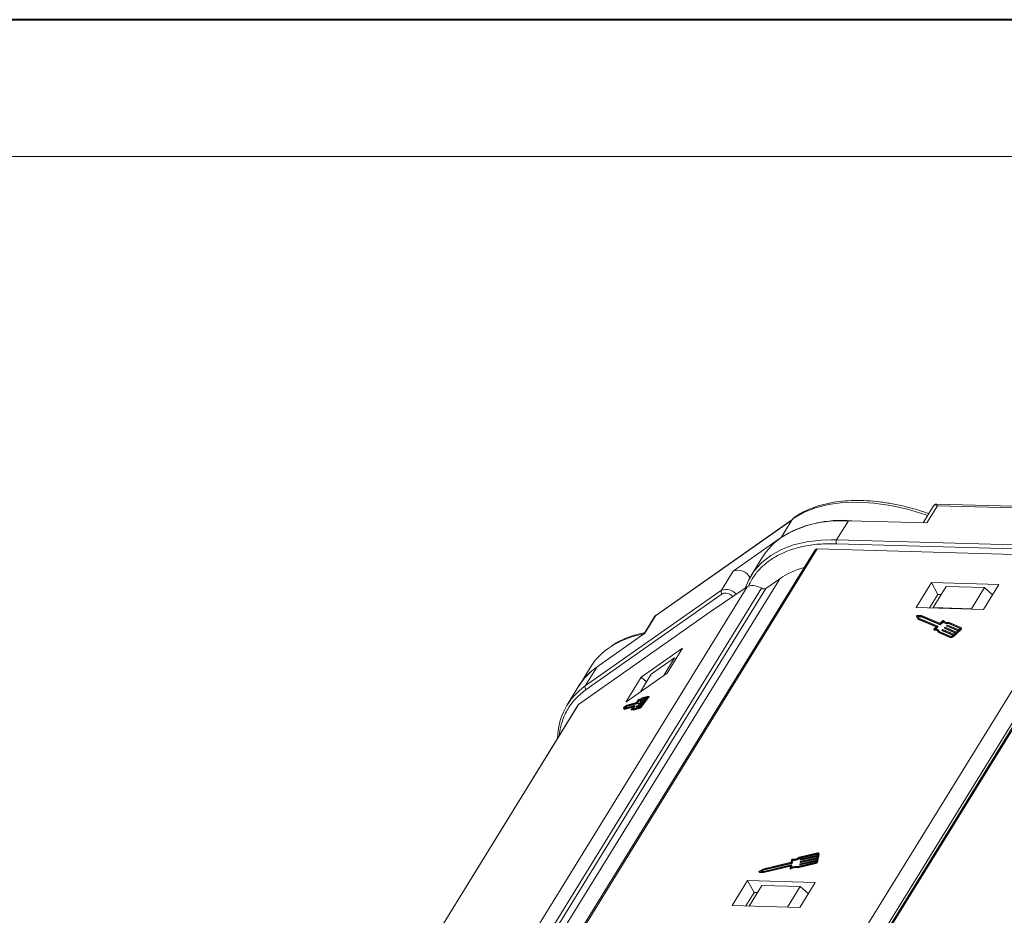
# Model space of a CAD drawing. Header units: millimetres. Extents: x 3698 to 5159, y 261 to 1294.
# Tile 30 of 46: x 4525 to 4650, y 1180 to 1294. Entities that reach past the tile are written whole.
import ezdxf

# ---------------------------------------------------------------- set-up
doc = ezdxf.new("R2010")
doc.units = ezdxf.units.MM

msp = doc.modelspace()

# ---------------------------------------------------------------- linework, layer by layer
at = {"color": 7, "lineweight": 40}
msp.add_line((5158.573, 1293.742), (3697.745, 1293.742), dxfattribs=at)
at = {"color": 7, "lineweight": 13}
msp.add_line((5141.182, 1276.351), (3784.699, 1276.351), dxfattribs=at)
at = {"color": 7, "linetype": 'Continuous', "lineweight": 15}
for p, q in [((4641.473, 1231.908), (4640.149, 1229.759)), ((4640.622, 1229.745), (4641.972, 1231.935)), ((4670.497, 1231.32), (4641.895, 1232.142)), ((4641.972, 1231.935), (4670.292, 1231.121)), ((4623.642, 1230.317), (4623.455, 1230.09)), ((4623.805, 1230.477), (4623.634, 1230.315)), ((4606.145, 1217.915), (4623.455, 1230.09)), ((4623.599, 1230.237), (4606.171, 1217.98)), ((4623.455, 1230.09), (4622.112, 1227.912)), ((4629.166, 1227.599), (4630.665, 1230.032)), ((4630.665, 1230.032), (4640.622, 1229.745)), ((4621.843, 1227.716), (4616.019, 1223.62)), ((4629.166, 1227.599), (4628.46, 1227.608)), ((4629.151, 1227.104), (4657.471, 1226.29)), ((4657.486, 1226.785), (4629.166, 1227.599)), ((4626.448, 1226.323), (4596.921, 1178.426)), ((4597.122, 1178.438), (4626.708, 1226.432)), ((4619.796, 1225.486), (4618.297, 1223.053)), ((4626.708, 1226.432), (4654.262, 1225.64)), ((4635.399, 1177.338), (4664.984, 1225.331)), ((4661.809, 1225.236), (4632.043, 1176.951)), ((4634.816, 1177.296), (4663.766, 1224.256)), ((4664.725, 1225.223), (4635.198, 1177.325)), ((4616.019, 1223.62), (4614.52, 1221.188)), ((4617.783, 1221.621), (4589.433, 1175.632)), ((4594.454, 1178.08), (4621.93, 1222.651)), ((4613.214, 1218.511), (4617.783, 1221.621)), ((4621.93, 1222.651), (4620.148, 1221.398)), ((4641.216, 1222.152), (4639.266, 1218.99)), ((4649.785, 1221.906), (4641.216, 1222.152)), ((4641.216, 1222.152), (4642.03, 1220.643)), ((4643.088, 1221.653), (4641.439, 1218.977)), ((4647.944, 1221.513), (4643.088, 1221.653)), ((4646.295, 1218.838), (4647.944, 1221.513)), ((4647.836, 1218.744), (4649.785, 1221.906)), ((4647.944, 1221.513), (4648.982, 1220.602)), ((4592.535, 1177.506), (4619.618, 1221.44)), ((4620.148, 1221.398), (4593.245, 1177.756)), ((4614.52, 1221.188), (4597.21, 1209.013)), ((4597.323, 1208.55), (4614.633, 1220.725)), ((4642.03, 1220.643), (4640.981, 1218.941)), ((4642.458, 1220.631), (4642.03, 1220.643)), ((4596.372, 1206.666), (4613.214, 1218.511)), ((4606.066, 1217.867), (4604.658, 1215.582)), ((4604.795, 1215.726), (4606.145, 1217.915)), ((4606.145, 1217.915), (4606.09, 1217.851)), ((4606.174, 1217.976), (4606.145, 1217.915)), ((4639.266, 1218.99), (4647.836, 1218.744)), ((4639.325, 1217.885), (4639.366, 1217.809)), ((4639.326, 1217.884), (4639.527, 1217.556)), ((4639.366, 1217.808), (4639.326, 1217.884)), ((4639.366, 1217.809), (4639.366, 1217.808)), ((4639.366, 1217.808), (4639.568, 1217.481)), ((4639.963, 1217.968), (4639.406, 1217.96)), ((4639.892, 1217.879), (4639.482, 1217.873)), ((4639.482, 1217.873), (4639.631, 1217.632)), ((4639.529, 1217.797), (4639.933, 1217.803)), ((4642.275, 1216.877), (4639.892, 1217.879)), ((4639.933, 1217.803), (4639.892, 1217.879)), ((4639.933, 1217.803), (4642.316, 1216.801)), ((4642.283, 1216.992), (4639.963, 1217.968)), ((4641.439, 1218.977), (4641.435, 1218.928)), ((4646.295, 1218.838), (4641.439, 1218.977)), ((4646.353, 1218.786), (4646.295, 1218.838)), ((4639.527, 1217.556), (4641.867, 1216.572)), ((4639.568, 1217.481), (4639.527, 1217.556)), ((4639.568, 1217.481), (4641.824, 1216.532)), ((4639.631, 1217.632), (4642.014, 1216.63)), ((4641.867, 1216.572), (4641.53, 1216.254)), ((4642.012, 1216.601), (4641.675, 1216.283)), ((4641.785, 1216.273), (4642.052, 1216.525)), ((4642.052, 1216.525), (4642.012, 1216.601)), ((4642.061, 1216.549), (4642.02, 1216.624)), ((4642.316, 1216.801), (4642.275, 1216.877)), ((4642.653, 1217.207), (4642.317, 1216.889)), ((4642.357, 1216.813), (4642.317, 1216.889)), ((4642.64, 1217.302), (4642.325, 1217.004)), ((4642.357, 1216.813), (4642.694, 1217.132)), ((4642.694, 1217.132), (4642.653, 1217.207)), ((4642.741, 1217.306), (4642.736, 1217.316)), ((4642.736, 1217.316), (4642.741, 1217.306)), ((4643.168, 1216.682), (4643.209, 1216.607)), ((4644.608, 1216.074), (4643.175, 1216.677)), ((4643.215, 1216.601), (4643.175, 1216.677)), ((4643.177, 1216.706), (4643.22, 1216.747)), ((4643.215, 1216.601), (4644.566, 1216.033)), ((4643.262, 1216.759), (4644.695, 1216.156)), ((4644.874, 1216.379), (4643.33, 1217.028)), ((4643.371, 1216.952), (4643.33, 1217.028)), ((4643.371, 1216.952), (4644.871, 1216.322)), ((4644.961, 1216.461), (4643.392, 1217.12)), ((4598.709, 1211.446), (4604.795, 1215.726)), ((4641.513, 1216.207), (4641.554, 1216.131)), ((4641.588, 1216.117), (4641.547, 1216.193)), ((4642.085, 1215.886), (4643.654, 1215.226)), ((4642.126, 1215.81), (4642.085, 1215.886)), ((4642.126, 1215.81), (4643.694, 1215.151)), ((4642.204, 1215.97), (4642.163, 1216.045)), ((4642.197, 1215.958), (4643.741, 1215.308)), ((4642.558, 1216.106), (4642.599, 1216.03)), ((4643.998, 1215.497), (4642.565, 1216.1)), ((4642.605, 1216.025), (4642.565, 1216.1)), ((4642.567, 1216.129), (4642.61, 1216.17)), ((4642.605, 1216.025), (4643.956, 1215.457)), ((4642.652, 1216.183), (4644.085, 1215.58)), ((4642.863, 1216.394), (4642.904, 1216.319)), ((4644.303, 1215.786), (4642.87, 1216.389)), ((4642.91, 1216.313), (4642.87, 1216.389)), ((4642.872, 1216.417), (4642.915, 1216.459)), ((4642.91, 1216.313), (4644.261, 1215.745)), ((4642.957, 1216.471), (4644.39, 1215.868)), ((4643.824, 1215.333), (4643.998, 1215.497)), ((4643.903, 1215.3), (4644.949, 1216.287)), ((4643.944, 1215.224), (4643.903, 1215.3)), ((4643.944, 1215.224), (4644.99, 1216.212)), ((4644.085, 1215.58), (4644.303, 1215.786)), ((4644.39, 1215.868), (4644.608, 1216.074)), ((4644.695, 1216.156), (4644.87, 1216.321)), ((4644.888, 1216.351), (4644.874, 1216.379)), ((4644.949, 1216.287), (4644.99, 1216.212)), ((4645.039, 1216.353), (4644.999, 1216.428)), ((4643.654, 1215.226), (4643.694, 1215.151)), ((4609.568, 1213.797), (4604.33, 1210.114)), ((4607.619, 1210.635), (4609.568, 1213.797)), ((4608.577, 1212.585), (4605.609, 1210.497)), ((4607.188, 1210.332), (4608.577, 1212.585)), ((4608.577, 1212.585), (4608.77, 1212.503)), ((4597.874, 1211.405), (4596.42, 1209.045)), ((4597.21, 1209.013), (4598.709, 1211.446)), ((4602.381, 1206.951), (4607.619, 1210.635)), ((4605.609, 1210.497), (4604.22, 1208.245)), ((4596.414, 1209.035), (4594.915, 1206.602)), ((4604.33, 1210.114), (4602.381, 1206.951)), ((4604.33, 1210.114), (4605.019, 1209.54)), ((4596.317, 1206.608), (4567.984, 1160.648)), ((4568.018, 1160.672), (4596.372, 1206.666)), ((4602.499, 1206.557), (4602.152, 1206.299)), ((4602.214, 1206.164), (4603.451, 1206.514)), ((4603.671, 1206.81), (4602.434, 1206.46)), ((4603.703, 1206.897), (4602.499, 1206.557)), ((4602.513, 1206.394), (4603.75, 1206.744)), ((4603.443, 1206.492), (4603.16, 1206.111)), ((4603.522, 1206.426), (4603.443, 1206.492)), ((4603.532, 1206.448), (4603.453, 1206.514)), ((4604.411, 1206.591), (4603.667, 1206.38)), ((4603.75, 1206.744), (4603.671, 1206.81)), ((4603.982, 1207.219), (4603.699, 1206.838)), ((4603.778, 1206.772), (4603.699, 1206.838)), ((4603.996, 1207.282), (4603.731, 1206.925)), ((4603.74, 1206.479), (4604.484, 1206.69)), ((4603.778, 1206.772), (4604.06, 1207.151)), ((4603.921, 1206.726), (4604, 1206.66)), ((4604.667, 1206.936), (4603.923, 1206.726)), ((4604.002, 1206.66), (4603.923, 1206.726)), ((4603.931, 1206.748), (4603.968, 1206.797)), ((4603.992, 1207.207), (4604.071, 1207.141)), ((4603.996, 1206.825), (4604.74, 1207.035)), ((4604.002, 1206.66), (4604.584, 1206.825)), ((4604.107, 1207.296), (4604.058, 1207.337)), ((4604.059, 1207.335), (4604.106, 1207.296)), ((4604.177, 1207.071), (4604.256, 1207.006)), ((4604.924, 1207.282), (4604.179, 1207.071)), ((4604.259, 1207.005), (4604.179, 1207.071)), ((4604.188, 1207.093), (4604.224, 1207.142)), ((4604.253, 1207.17), (4604.997, 1207.381)), ((4604.259, 1207.005), (4604.841, 1207.17)), ((4604.264, 1206.393), (4604.411, 1206.591)), ((4604.305, 1206.405), (4605.184, 1207.59)), ((4605.159, 1207.622), (4604.358, 1207.395)), ((4604.437, 1207.329), (4604.358, 1207.395)), ((4604.384, 1206.339), (4605.263, 1207.524)), ((4605.233, 1207.72), (4604.419, 1207.49)), ((4604.437, 1207.329), (4605.097, 1207.516)), ((4604.484, 1206.69), (4604.667, 1206.936)), ((4604.74, 1207.035), (4604.924, 1207.282)), ((4604.997, 1207.381), (4605.143, 1207.578)), ((4605.165, 1207.617), (4605.159, 1207.622)), ((4605.184, 1207.59), (4605.263, 1207.524)), ((4605.324, 1207.654), (4605.245, 1207.719)), ((4602.085, 1206.209), (4602.133, 1206.063)), ((4602.133, 1206.063), (4603.347, 1206.407)), ((4602.212, 1205.997), (4602.133, 1206.063)), ((4602.434, 1206.46), (4602.179, 1206.271)), ((4602.179, 1206.271), (4602.214, 1206.164)), ((4602.258, 1206.205), (4602.179, 1206.271)), ((4602.212, 1205.997), (4603.264, 1206.295)), ((4602.258, 1206.205), (4602.513, 1206.394)), ((4602.267, 1206.179), (4602.258, 1206.205)), ((4602.513, 1206.394), (4602.434, 1206.46)), ((4603.043, 1205.982), (4603.122, 1205.916)), ((4603.139, 1205.923), (4603.06, 1205.989)), ((4603.347, 1206.407), (4603.064, 1206.025)), ((4603.32, 1206.009), (4604.134, 1206.24)), ((4603.399, 1205.943), (4603.32, 1206.009)), ((4603.355, 1206.202), (4603.522, 1206.426)), ((4603.464, 1206.128), (4603.389, 1206.191)), ((4603.399, 1205.943), (4604.213, 1206.174)), ((4603.406, 1206.111), (4604.207, 1206.338)), ((4603.665, 1206.38), (4603.744, 1206.315)), ((4603.746, 1206.314), (4603.667, 1206.38)), ((4603.675, 1206.402), (4603.711, 1206.451)), ((4603.746, 1206.314), (4604.328, 1206.479)), ((4604.134, 1206.24), (4604.213, 1206.174)), ((4604.384, 1206.339), (4604.305, 1206.405)), ((4626.737, 1187.784), (4624.424, 1187.236)), ((4626.923, 1187.673), (4626.882, 1187.748)), ((4623.382, 1186.586), (4619.932, 1185.768)), ((4619.94, 1185.689), (4623.453, 1186.522)), ((4623.442, 1186.912), (4623.382, 1186.586)), ((4623.453, 1186.522), (4623.494, 1186.446)), ((4623.487, 1186.55), (4623.547, 1186.876)), ((4623.527, 1186.474), (4623.487, 1186.55)), ((4623.527, 1186.474), (4623.588, 1186.801)), ((4623.547, 1186.876), (4623.588, 1186.801)), ((4624.189, 1185.97), (4626.503, 1186.518)), ((4626.518, 1186.603), (4624.242, 1186.063)), ((4624.445, 1187.16), (4626.721, 1187.7)), ((4624.445, 1187.16), (4624.485, 1187.085)), ((4624.485, 1187.085), (4626.762, 1187.624)), ((4624.501, 1186.327), (4626.616, 1186.827)), ((4626.631, 1186.912), (4624.517, 1186.411)), ((4624.539, 1186.678), (4624.531, 1186.636)), ((4624.532, 1186.628), (4624.573, 1186.552)), ((4624.542, 1186.251), (4626.599, 1186.738)), ((4624.556, 1186.622), (4626.67, 1187.123)), ((4624.556, 1186.622), (4624.597, 1186.546)), ((4626.686, 1187.207), (4624.572, 1186.706)), ((4624.593, 1186.974), (4624.586, 1186.931)), ((4624.587, 1186.923), (4624.627, 1186.848)), ((4624.597, 1186.546), (4626.654, 1187.034)), ((4624.611, 1186.917), (4626.725, 1187.418)), ((4624.611, 1186.917), (4624.652, 1186.842)), ((4626.741, 1187.502), (4624.626, 1187.002)), ((4624.652, 1186.842), (4626.708, 1187.329)), ((4626.503, 1186.518), (4626.543, 1186.443)), ((4626.616, 1186.827), (4626.584, 1186.659)), ((4626.67, 1187.123), (4626.631, 1186.912)), ((4626.725, 1187.418), (4626.686, 1187.207)), ((4626.701, 1186.686), (4626.888, 1187.699)), ((4626.742, 1186.611), (4626.701, 1186.686)), ((4626.762, 1187.624), (4626.721, 1187.7)), ((4626.772, 1187.671), (4626.741, 1187.502)), ((4626.742, 1186.611), (4626.929, 1187.623)), ((4626.888, 1187.699), (4626.929, 1187.623)), ((4619.299, 1185.4), (4619.34, 1185.324)), ((4619.325, 1185.386), (4619.853, 1185.346)), ((4619.366, 1185.31), (4619.325, 1185.386)), ((4619.932, 1185.768), (4619.34, 1185.463)), ((4619.366, 1185.31), (4619.894, 1185.271)), ((4619.504, 1185.465), (4619.94, 1185.689)), ((4619.893, 1185.436), (4619.504, 1185.465)), ((4619.668, 1185.453), (4619.98, 1185.614)), ((4619.853, 1185.346), (4623.274, 1186.157)), ((4619.894, 1185.271), (4619.853, 1185.346)), ((4623.407, 1186.269), (4619.893, 1185.436)), ((4619.894, 1185.271), (4623.287, 1186.075)), ((4619.94, 1185.689), (4619.98, 1185.614)), ((4619.98, 1185.614), (4623.494, 1186.446)), ((4623.3, 1186.143), (4623.243, 1185.837)), ((4623.245, 1185.821), (4623.286, 1185.745)), ((4623.295, 1186.118), (4623.274, 1186.157)), ((4623.36, 1185.744), (4623.319, 1185.819)), ((4623.371, 1185.928), (4623.432, 1186.255)), ((4623.472, 1186.187), (4623.431, 1186.263)), ((4623.431, 1185.956), (4623.473, 1186.179)), ((4623.432, 1186.255), (4623.473, 1186.179)), ((4624.23, 1185.895), (4624.189, 1185.97)), ((4624.23, 1185.895), (4626.543, 1186.443)), ((4624.484, 1186.383), (4624.476, 1186.341)), ((4624.477, 1186.332), (4624.518, 1186.257)), ((4624.501, 1186.327), (4624.542, 1186.251)), ((4617.852, 1184.253), (4615.903, 1181.09)), ((4626.422, 1184.006), (4617.852, 1184.253)), ((4617.852, 1184.253), (4618.667, 1182.744)), ((4624.472, 1180.844), (4626.422, 1184.006)), ((4617.617, 1181.041), (4618.667, 1182.744)), ((4619.665, 1183.656), (4618.045, 1181.029)), ((4618.667, 1182.744), (4619.095, 1182.731)), ((4619.665, 1183.656), (4624.521, 1183.516)), ((4622.901, 1180.889), (4624.521, 1183.516)), ((4624.521, 1183.516), (4625.558, 1182.606)), ((4615.903, 1181.09), (4624.472, 1180.844))]:
    msp.add_line(p, q, dxfattribs=at)
at = {"color": 7, "linetype": 'Continuous', "lineweight": 15, "flags": 128}
for points in [[(4640.732, 1230.704), (4640.365, 1230.83), (4638.167, 1231.487), (4636.001, 1231.971), (4633.893, 1232.277), (4631.864, 1232.401), (4629.937, 1232.342), (4628.132, 1232.1), (4626.47, 1231.679), (4624.967, 1231.082), (4623.642, 1230.317)], [(4623.642, 1230.317), (4623.637, 1230.317), (4623.633, 1230.315), (4623.632, 1230.311), (4623.633, 1230.307)], [(4630.665, 1230.032), (4628.715, 1229.997), (4626.885, 1229.778), (4625.196, 1229.377), (4623.667, 1228.799), (4622.314, 1228.049), (4621.153, 1227.137), (4620.195, 1226.071), (4619.796, 1225.486)], [(4628.46, 1227.608), (4627.215, 1227.564), (4625.385, 1227.345), (4623.697, 1226.944), (4622.167, 1226.366), (4620.815, 1225.616), (4619.653, 1224.704), (4618.695, 1223.639), (4617.952, 1222.432), (4617.545, 1221.459)], [(4639.326, 1217.884), (4639.322, 1217.894), (4639.324, 1217.906), (4639.331, 1217.919), (4639.342, 1217.932), (4639.356, 1217.943), (4639.372, 1217.952), (4639.389, 1217.957), (4639.406, 1217.96)], [(4642.014, 1216.63), (4642.017, 1216.628), (4642.019, 1216.625), (4642.021, 1216.621), (4642.021, 1216.618), (4642.02, 1216.614), (4642.018, 1216.609), (4642.015, 1216.605), (4642.012, 1216.601)], [(4642.64, 1217.302), (4642.652, 1217.312), (4642.666, 1217.32), (4642.681, 1217.326), (4642.695, 1217.329), (4642.709, 1217.33), (4642.721, 1217.328), (4642.73, 1217.323), (4642.736, 1217.316)], [(4643.175, 1216.677), (4643.171, 1216.679), (4643.169, 1216.681), (4643.167, 1216.685), (4643.167, 1216.689), (4643.168, 1216.693), (4643.17, 1216.697), (4643.173, 1216.701), (4643.177, 1216.706)], [(4641.547, 1216.193), (4641.534, 1216.194), (4641.524, 1216.197), (4641.516, 1216.203), (4641.512, 1216.211), (4641.511, 1216.221), (4641.514, 1216.232), (4641.52, 1216.243), (4641.53, 1216.254)], [(4642.214, 1215.95), (4642.213, 1215.952), (4642.204, 1215.97)], [(4642.565, 1216.1), (4642.561, 1216.102), (4642.559, 1216.105), (4642.557, 1216.108), (4642.557, 1216.112), (4642.558, 1216.116), (4642.56, 1216.121), (4642.563, 1216.125), (4642.567, 1216.129)], [(4642.87, 1216.389), (4642.866, 1216.391), (4642.864, 1216.393), (4642.862, 1216.397), (4642.862, 1216.4), (4642.863, 1216.405), (4642.865, 1216.409), (4642.868, 1216.413), (4642.872, 1216.417)], [(4644.87, 1216.321), (4644.877, 1216.329), (4644.883, 1216.338), (4644.887, 1216.346), (4644.889, 1216.355), (4644.888, 1216.362), (4644.886, 1216.369), (4644.881, 1216.374), (4644.874, 1216.379)], [(4644.961, 1216.461), (4644.981, 1216.449), (4644.996, 1216.432), (4645.005, 1216.412), (4645.006, 1216.389), (4645.001, 1216.364), (4644.99, 1216.338), (4644.972, 1216.312), (4644.949, 1216.287)], [(4596.372, 1206.666), (4596.325, 1206.621), (4596.317, 1206.608)], [(4603.451, 1206.514), (4603.453, 1206.514), (4603.453, 1206.513), (4603.453, 1206.512), (4603.453, 1206.509), (4603.451, 1206.506), (4603.449, 1206.502), (4603.446, 1206.497), (4603.443, 1206.492)], [(4603.923, 1206.726), (4603.921, 1206.726), (4603.921, 1206.727), (4603.921, 1206.728), (4603.921, 1206.731), (4603.923, 1206.734), (4603.925, 1206.738), (4603.928, 1206.743), (4603.931, 1206.748)], [(4604.358, 1207.395), (4604.287, 1207.336), (4604.22, 1207.286), (4604.161, 1207.247), (4604.108, 1207.219), (4604.063, 1207.202), (4604.027, 1207.196), (4604, 1207.202), (4603.982, 1207.219)], [(4603.996, 1207.282), (4604.006, 1207.295), (4604.017, 1207.307), (4604.027, 1207.318), (4604.037, 1207.327), (4604.045, 1207.333), (4604.052, 1207.337), (4604.057, 1207.338), (4604.059, 1207.335)], [(4604, 1206.66), (4604.001, 1206.66), (4604.002, 1206.66)], [(4604.419, 1207.49), (4604.345, 1207.428), (4604.278, 1207.377), (4604.218, 1207.338), (4604.167, 1207.311), (4604.124, 1207.298), (4604.092, 1207.297), (4604.07, 1207.31), (4604.059, 1207.335)], [(4604.071, 1207.141), (4604.079, 1207.136), (4604.106, 1207.13), (4604.143, 1207.136), (4604.187, 1207.153), (4604.24, 1207.181), (4604.3, 1207.221), (4604.366, 1207.27), (4604.437, 1207.329)], [(4604.179, 1207.071), (4604.178, 1207.071), (4604.177, 1207.072), (4604.177, 1207.074), (4604.178, 1207.077), (4604.179, 1207.08), (4604.181, 1207.084), (4604.184, 1207.088), (4604.188, 1207.093)], [(4604.256, 1207.006), (4604.257, 1207.005), (4604.259, 1207.005)], [(4605.143, 1207.578), (4605.15, 1207.588), (4605.156, 1207.597), (4605.16, 1207.605), (4605.163, 1207.611), (4605.165, 1207.617), (4605.164, 1207.62), (4605.163, 1207.622), (4605.159, 1207.622)], [(4605.233, 1207.72), (4605.242, 1207.721), (4605.248, 1207.716), (4605.248, 1207.705), (4605.244, 1207.689), (4605.235, 1207.669), (4605.222, 1207.645), (4605.205, 1207.618), (4605.184, 1207.59)], [(4605.263, 1207.524), (4605.284, 1207.552), (4605.301, 1207.579), (4605.314, 1207.603), (4605.323, 1207.623), (4605.327, 1207.639), (4605.327, 1207.65), (4605.324, 1207.654)], [(4603.06, 1205.989), (4603.052, 1205.983), (4603.046, 1205.981), (4603.043, 1205.982), (4603.042, 1205.986), (4603.044, 1205.993), (4603.048, 1206.002), (4603.055, 1206.013), (4603.064, 1206.025)], [(4603.06, 1205.989), (4603.125, 1206.036), (4603.182, 1206.07), (4603.23, 1206.093), (4603.27, 1206.102), (4603.298, 1206.098), (4603.317, 1206.081), (4603.324, 1206.051), (4603.32, 1206.009)], [(4603.16, 1206.111), (4603.22, 1206.15), (4603.272, 1206.179), (4603.317, 1206.196), (4603.354, 1206.202), (4603.381, 1206.196), (4603.399, 1206.179), (4603.407, 1206.151), (4603.406, 1206.111)], [(4603.522, 1206.426), (4603.525, 1206.431), (4603.528, 1206.436), (4603.53, 1206.44), (4603.532, 1206.443), (4603.533, 1206.446), (4603.533, 1206.447), (4603.532, 1206.448)], [(4603.667, 1206.38), (4603.665, 1206.38), (4603.664, 1206.381), (4603.664, 1206.383), (4603.665, 1206.385), (4603.666, 1206.389), (4603.669, 1206.393), (4603.671, 1206.397), (4603.675, 1206.402)], [(4603.744, 1206.315), (4603.744, 1206.314), (4603.746, 1206.314)], [(4626.737, 1187.784), (4626.771, 1187.79), (4626.802, 1187.79), (4626.83, 1187.786), (4626.854, 1187.776), (4626.872, 1187.762), (4626.884, 1187.744), (4626.89, 1187.723), (4626.888, 1187.699)], [(4624.531, 1186.636), (4624.531, 1186.632), (4624.532, 1186.628), (4624.534, 1186.625), (4624.537, 1186.623), (4624.541, 1186.622), (4624.545, 1186.621), (4624.55, 1186.621), (4624.556, 1186.622)], [(4624.586, 1186.931), (4624.585, 1186.927), (4624.586, 1186.924), (4624.588, 1186.921), (4624.591, 1186.918), (4624.595, 1186.917), (4624.6, 1186.916), (4624.605, 1186.916), (4624.611, 1186.917)], [(4626.721, 1187.7), (4626.733, 1187.702), (4626.743, 1187.702), (4626.752, 1187.7), (4626.76, 1187.697), (4626.766, 1187.692), (4626.77, 1187.686), (4626.772, 1187.679), (4626.772, 1187.671)], [(4619.325, 1185.386), (4619.312, 1185.389), (4619.302, 1185.395), (4619.297, 1185.404), (4619.297, 1185.416), (4619.302, 1185.429), (4619.311, 1185.442), (4619.324, 1185.453), (4619.34, 1185.463)], [(4623.319, 1185.819), (4623.305, 1185.812), (4623.29, 1185.808), (4623.276, 1185.807), (4623.264, 1185.808), (4623.254, 1185.812), (4623.247, 1185.819), (4623.243, 1185.827), (4623.243, 1185.837)], [(4623.274, 1186.157), (4623.28, 1186.158), (4623.285, 1186.158), (4623.29, 1186.157), (4623.294, 1186.155), (4623.297, 1186.153), (4623.299, 1186.15), (4623.3, 1186.147), (4623.3, 1186.143)], [(4623.286, 1185.745), (4623.287, 1185.743), (4623.294, 1185.737), (4623.304, 1185.733), (4623.317, 1185.731), (4623.331, 1185.733), (4623.346, 1185.737), (4623.36, 1185.744)], [(4623.432, 1186.255), (4623.432, 1186.259), (4623.431, 1186.262), (4623.429, 1186.265), (4623.426, 1186.267), (4623.422, 1186.269), (4623.417, 1186.27), (4623.412, 1186.27), (4623.407, 1186.269)], [(4624.476, 1186.341), (4624.476, 1186.337), (4624.477, 1186.333), (4624.479, 1186.33), (4624.482, 1186.328), (4624.486, 1186.326), (4624.491, 1186.325), (4624.496, 1186.326), (4624.501, 1186.327)]]:
    msp.add_lwpolyline(points, dxfattribs=at)
at = {"color": 7, "linetype": 'Continuous', "lineweight": 15}
for centre, radius, start, end in [((4629.805, 1215.361), 14.715, 84.97362, 121.55231), ((4629.636, 1227.338), 0.538, 150.95613, 205.74517), ((4626.672, 1226.152), 0.282, 82.73307, 142.65777), ((4627.508, 1214.448), 9.92, 104.3304, 124.21521), ((4616.603, 1221.938), 1.781, 29.4306, 109.15058), ((4614.859, 1221.025), 0.376, 154.44472, 233.16064), ((4615.091, 1219.554), 1.731, 40.6771, 109.28066), ((4619.92, 1221.896), 0.548, 236.46199, 294.58192), ((4642.04, 1216.543), 0.021, 304.18773, 16.79947), ((4642.285, 1216.919), 0.0436, 256.65876, 316.22204), ((4642.293, 1217.035), 0.0436, 256.65876, 316.22204), ((4642.326, 1216.844), 0.0436, 256.65876, 316.22204), ((4643.145, 1217.696), 0.693, 224.85727, 285.46591), ((4643.186, 1217.621), 0.693, 224.85727, 285.46591), ((4643.2, 1217.677), 0.588, 217.86047, 289.03364), ((4643.22, 1216.613), 0.0121, 209.18743, 249.41863), ((4643.252, 1216.717), 0.0436, 76.65876, 136.22204), ((4606.847, 1203.781), 12.06, 100.26508, 122.403), ((4641.648, 1215.745), 0.459, 17.87163, 102.66726), ((4641.582, 1216.151), 0.0337, 214.61981, 280.50709), ((4641.666, 1215.576), 0.547, 42.50939, 98.19588), ((4641.73, 1215.789), 0.497, 19.88446, 96.34019), ((4642.61, 1216.036), 0.0121, 209.18743, 249.41863), ((4642.642, 1216.14), 0.0436, 76.65876, 136.22204), ((4642.915, 1216.324), 0.0121, 209.18743, 249.41863), ((4642.947, 1216.428), 0.0436, 76.65876, 136.22204), ((4643.714, 1215.481), 0.262, 256.65876, 316.22204), ((4643.761, 1215.393), 0.0872, 256.65876, 316.22204), ((4644.919, 1216.316), 0.126, 304.18773, 16.79947), ((4643.755, 1215.405), 0.262, 256.65876, 316.22204), ((4604.91, 1207.011), 8.294, 123.05924, 148.01507), ((4603.448, 1204.662), 8.283, 122.71592, 148.70451), ((4603.352, 1204.728), 8.166, 124.65166, 148.17094), ((4601.972, 1202.24), 8.28, 125.11155, 179.22942), ((4597.549, 1208.851), 0.376, 154.44472, 233.16064), ((4603.624, 1206.887), 0.0893, 301.1497, 326.83771), ((4603.657, 1206.974), 0.0893, 301.1497, 326.83771), ((4603.703, 1206.821), 0.0893, 301.1497, 326.83771), ((4604.043, 1206.748), 0.0893, 121.1497, 146.83771), ((4604.299, 1207.094), 0.0893, 121.1497, 146.83771), ((4602.261, 1206.149), 0.186, 125.70683, 161.15211), ((4603.124, 1205.934), 0.0184, 263.42534, 322.20856), ((4603.522, 1205.483), 0.583, 109.96332, 131.09818), ((4603.786, 1206.403), 0.0893, 121.1497, 146.83771), ((4603.857, 1206.698), 0.536, 301.1497, 326.83771), ((4604.115, 1206.491), 0.179, 301.1497, 326.83771), ((4603.936, 1206.632), 0.536, 301.1497, 326.83771), ((4623.526, 1186.881), 0.0895, 85.73675, 159.43857), ((4623.446, 1186.565), 0.0436, 280.47925, 340.04254), ((4623.486, 1186.489), 0.0436, 280.47925, 340.04254), ((4623.606, 1188.351), 1.383, 266.96732, 306.27921), ((4623.529, 1188.492), 1.616, 270.62184, 304.50109), ((4623.57, 1188.416), 1.616, 270.62184, 304.50109), ((4624.58, 1186.663), 0.0436, 100.47925, 160.04254), ((4624.589, 1186.566), 0.021, 219.90183, 292.51357), ((4624.634, 1186.959), 0.0436, 100.47925, 160.04254), ((4624.643, 1186.861), 0.021, 219.90183, 292.51357), ((4626.455, 1186.776), 0.262, 280.47925, 340.04254), ((4626.502, 1186.688), 0.0872, 280.47925, 340.04254), ((4626.496, 1186.7), 0.262, 280.47925, 340.04254), ((4626.858, 1187.639), 0.0725, 347.28267, 27.51386), ((4619.365, 1185.34), 0.0299, 212.24433, 271.76784), ((4623.943, 1184.808), 1.188, 78.0397, 121.68332), ((4623.984, 1184.733), 1.188, 78.0397, 121.68332), ((4623.998, 1184.76), 1.326, 79.41771, 118.19154), ((4623.461, 1186.182), 0.0121, 347.28267, 27.51386), ((4624.525, 1186.368), 0.0436, 100.47925, 160.04254), ((4624.534, 1186.27), 0.021, 219.90183, 292.51357)]:
    msp.add_arc(centre, radius, start, end, dxfattribs=at)
msp.add_ellipse((4619.26, 1220.391), major_axis=(-1.66, 1.042), ratio=0.5550972, start_param=4.8424689, end_param=6.0446942, dxfattribs=at)
for points, knots in [([(4640.877, 1230.94), (4640.452, 1231.084), (4639.473, 1231.417), (4637.938, 1231.828), (4636.277, 1232.188), (4634.623, 1232.442), (4632.996, 1232.586), (4631.409, 1232.616), (4629.878, 1232.529), (4628.413, 1232.32), (4627.024, 1231.99), (4625.728, 1231.532), (4624.634, 1231.021), (4624.031, 1230.609), (4623.781, 1230.439)], [0, 0, 0, 0, 0.0636357, 0.146679, 0.2312931, 0.3170577, 0.4036835, 0.4909811, 0.5788415, 0.6672174, 0.7561242, 0.8456542, 0.9359858, 1, 1, 1, 1]), ([(4641.972, 1231.935), (4641.861, 1231.98), (4641.689, 1232.051), (4641.534, 1231.998), (4641.477, 1231.908), (4641.451, 1231.867)], [0, 0, 0, 0, 0.4984129, 0.772928, 1, 1, 1, 1]), ([(4641.894, 1232.142), (4641.843, 1232.139), (4641.756, 1232.134), (4641.609, 1232.068), (4641.542, 1231.991), (4641.505, 1231.95)], [0, 0, 0, 0, 0.3893829, 0.6668621, 1, 1, 1, 1]), ([(4641.895, 1232.137), (4641.895, 1232.139), (4641.894, 1232.158), (4641.912, 1232.092), (4641.952, 1231.987), (4641.972, 1231.935)], [0, 0, 0, 0, 0.0445635, 0.5218464, 1, 1, 1, 1]), ([(4623.816, 1230.484), (4623.781, 1230.459), (4623.718, 1230.414), (4623.666, 1230.347), (4623.642, 1230.317)], [0, 0, 0, 0, 0.5422179, 1, 1, 1, 1]), ([(4617.955, 1221.646), (4618.107, 1221.979), (4618.452, 1222.731), (4619.239, 1223.752), (4620.255, 1224.714), (4621.455, 1225.519), (4622.941, 1226.225), (4624.749, 1226.767), (4626.867, 1227.099), (4628.398, 1227.102), (4629.151, 1227.104)], [0, 0, 0, 0, 0.094424, 0.21340103, 0.33239686, 0.44889503, 0.5654116, 0.71443323, 0.8593966, 1, 1, 1, 1]), ([(4614.633, 1220.725), (4614.697, 1220.757), (4614.828, 1220.825), (4615.115, 1220.826), (4615.429, 1220.747), (4615.737, 1220.6), (4615.905, 1220.465), (4615.987, 1220.399)], [0, 0, 0, 0, 0.1974684, 0.4061658, 0.6148631, 0.8123315, 1, 1, 1, 1]), ([(4606.171, 1217.98), (4606.154, 1217.967), (4606.116, 1217.937), (4606.086, 1217.895), (4606.069, 1217.871)], [0, 0, 0, 0, 0.4514037, 1, 1, 1, 1]), ([(4604.791, 1215.797), (4604.407, 1215.713), (4603.551, 1215.527), (4602.34, 1215.085), (4601.295, 1214.604), (4600.738, 1214.226), (4600.535, 1214.088)], [0, 0, 0, 0, 0.2393223, 0.5331043, 0.8295166, 1, 1, 1, 1]), ([(4593.936, 1202.746), (4593.946, 1202.897), (4593.988, 1203.534), (4594.311, 1204.688), (4594.967, 1206.139), (4595.98, 1207.488), (4596.88, 1208.2), (4597.323, 1208.55)], [0, 0, 0, 0, 0.06200498, 0.26031923, 0.51395792, 0.76068934, 1, 1, 1, 1])]:
    msp.add_open_spline(points, degree=3, knots=knots, dxfattribs=at)
msp.add_open_spline([(4623.455, 1230.09), (4623.482, 1230.128), (4623.537, 1230.204), (4623.619, 1230.247), (4623.66, 1230.268)], degree=3, dxfattribs=at)

doc.saveas('drawing.dxf')
